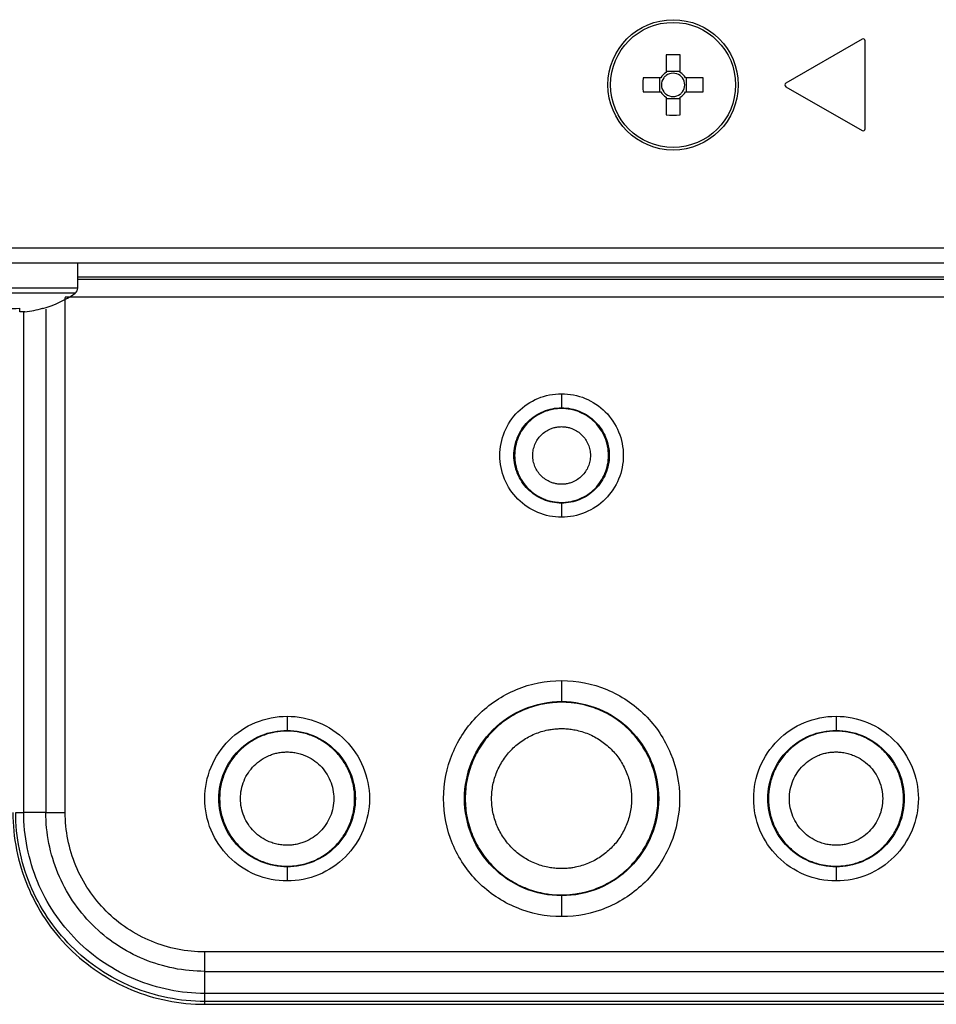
# Model space of a CAD drawing. Header units: millimetres. Extents: x 155400 to 158106, y 111257 to 114783.
# Tile 85 of 152: x 156951 to 157018, y 112489 to 112560. Entities that reach past the tile are written whole.
import ezdxf

# ---------------------------------------------------------------- set-up
doc = ezdxf.new("R2010")
doc.units = ezdxf.units.MM

msp = doc.modelspace()

# ---------------------------------------------------------------- linework, layer by layer
at = {"color": 7, "linetype": 'Continuous', "lineweight": 25}
for p, q in [((157012.474, 112558.858), (157006.924, 112555.654)), ((157012.699, 112552.32), (157012.699, 112558.728)), ((156998.184, 112557.713), (156998.184, 112556.425)), ((156999.214, 112556.425), (156999.214, 112557.713)), ((156999.214, 112556.508), (156998.184, 112556.508)), ((156997.798, 112556.039), (156996.51, 112556.039)), ((156997.715, 112556.039), (156997.715, 112555.009)), ((157000.888, 112556.039), (156999.6, 112556.039)), ((156999.683, 112555.009), (156999.683, 112556.039)), ((157006.924, 112555.394), (157012.474, 112552.19)), ((156996.51, 112555.009), (156997.798, 112555.009)), ((156999.6, 112555.009), (157000.888, 112555.009)), ((156998.184, 112554.623), (156998.184, 112553.335)), ((156998.184, 112554.54), (156999.214, 112554.54)), ((156999.214, 112553.335), (156999.214, 112554.623)), ((156851.824, 112543.649), (157289.574, 112543.649)), ((157288.824, 112542.524), (156852.324, 112542.524)), ((156955.319, 112540.718), (156955.319, 112542.524)), ((157185.819, 112541.519), (156955.319, 112541.519)), ((156955.319, 112541.367), (157185.819, 112541.367)), ((156955.319, 112540.718), (156945.819, 112540.718)), ((156955.126, 112540.348), (156946.013, 112540.348)), ((157186.746, 112540.05), (156954.402, 112540.05)), ((156954.403, 112502.524), (156954.403, 112540.027)), ((156951.084, 112538.992), (156951.084, 112539.247)), ((156951.47, 112538.992), (156951.084, 112538.992)), ((156951.382, 112502.524), (156951.382, 112539.023)), ((156952.758, 112539.247), (156952.766, 112539.232)), ((156952.988, 112539.172), (156952.988, 112502.524)), ((156990.574, 112533.024), (156990.574, 112531.997)), ((156990.574, 112531.997), (156990.574, 112531.946)), ((156990.574, 112525.103), (156990.574, 112525.051)), ((156990.574, 112525.051), (156990.574, 112524.024)), ((156990.574, 112512.124), (156990.574, 112510.6)), ((156990.574, 112510.6), (156990.574, 112510.546)), ((156970.574, 112509.524), (156970.574, 112508.497)), ((157010.574, 112509.524), (157010.574, 112508.497)), ((156970.574, 112508.497), (156970.574, 112508.446)), ((157010.574, 112508.497), (157010.574, 112508.446)), ((156952.988, 112502.524), (156951.382, 112502.524)), ((156970.574, 112498.603), (156970.574, 112498.551)), ((156970.574, 112498.551), (156970.574, 112497.524)), ((157010.574, 112498.603), (157010.574, 112498.551)), ((157010.574, 112498.551), (157010.574, 112497.524)), ((156990.574, 112496.503), (156990.574, 112496.448)), ((156990.574, 112496.448), (156990.574, 112494.924)), ((157176.574, 112492.353), (156964.574, 112492.353)), ((156964.574, 112490.938), (157176.574, 112490.938)), ((156964.574, 112489.332), (156964.574, 112490.938)), ((157176.574, 112489.332), (156964.574, 112489.332)), ((157176.574, 112488.747), (156964.574, 112488.747)), ((156964.574, 112488.538), (156964.574, 112488.747)), ((156964.574, 112488.538), (157176.574, 112488.538))]:
    msp.add_line(p, q, dxfattribs=at)
for radius in [4.75, 4.556]:
    msp.add_circle((156998.699, 112555.524), radius, dxfattribs=at)
for centre, radius, start, end in [((157012.549, 112558.728), 0.15, 0, 120), ((156998.699, 112540.113), 17.608, 88.32395, 91.67605), ((156998.699, 112555.524), 1.038, 119.74942, 150.25058), ((156998.699, 112555.524), 0.851, 127.2411, 142.7589), ((156998.699, 112555.524), 0.851, 52.7589, 127.2411), ((156998.699, 112555.524), 1.038, 29.74942, 60.25058), ((156998.699, 112555.524), 0.851, 37.2411, 52.7589), ((157014.11, 112555.524), 17.608, 178.32395, 181.67605), ((156998.699, 112555.524), 0.851, 142.7589, 217.2411), ((156998.699, 112555.524), 0.851, 322.7589, 37.2411), ((156983.288, 112555.524), 17.608, 358.32395, 1.67605), ((157006.999, 112555.524), 0.15, 120, 240), ((156998.699, 112555.524), 1.038, 209.74942, 240.25058), ((156998.699, 112555.524), 0.851, 217.2411, 232.7589), ((156998.699, 112555.524), 0.851, 232.7589, 307.2411), ((156998.699, 112555.524), 1.038, 299.74942, 330.25058), ((156998.699, 112555.524), 0.851, 307.2411, 322.7589), ((156998.699, 112570.935), 17.608, 268.32395, 271.67605), ((157012.549, 112552.32), 0.15, 240, 0), ((156950.569, 112546.924), 8, 285.93733, 304.71791), ((156954.869, 112540.718), 0.45, 304.71791, 0), ((156950.569, 112548.017), 8.786, 266.63945, 273.36055), ((156950.569, 112546.924), 7.983, 276.48076, 285.91513)]:
    msp.add_arc(centre, radius, start, end, dxfattribs=at)
for points, knots in [([(156990.574, 112524.024), (156989.985, 112524.024), (156989.396, 112524.141), (156988.308, 112524.592), (156987.809, 112524.926), (156986.976, 112525.759), (156986.642, 112526.258), (156986.191, 112527.346), (156986.074, 112527.935), (156986.074, 112529.113), (156986.191, 112529.702), (156986.642, 112530.79), (156986.976, 112531.29), (156987.809, 112532.123), (156988.308, 112532.456), (156989.396, 112532.907), (156989.985, 112533.024), (156990.574, 112533.024)], [0, 0, 0, 0, 0.125, 0.125, 0.25, 0.25, 0.375, 0.375, 0.5, 0.5, 0.625, 0.625, 0.75, 0.75, 0.875, 0.875, 1, 1, 1, 1]), ([(156990.574, 112533.024), (156991.163, 112533.024), (156991.752, 112532.907), (156992.84, 112532.456), (156993.34, 112532.123), (156994.173, 112531.29), (156994.506, 112530.79), (156994.957, 112529.702), (156995.074, 112529.113), (156995.074, 112527.935), (156994.957, 112527.346), (156994.506, 112526.258), (156994.173, 112525.759), (156993.34, 112524.926), (156992.84, 112524.592), (156991.752, 112524.141), (156991.163, 112524.024), (156990.574, 112524.024)], [0, 0, 0, 0, 0.125, 0.125, 0.25, 0.25, 0.375, 0.375, 0.5, 0.5, 0.625, 0.625, 0.75, 0.75, 0.875, 0.875, 1, 1, 1, 1]), ([(156990.574, 112525.051), (156990.12, 112525.051), (156989.665, 112525.141), (156988.825, 112525.489), (156988.44, 112525.747), (156987.797, 112526.39), (156987.539, 112526.775), (156987.191, 112527.615), (156987.101, 112528.07), (156987.101, 112528.979), (156987.191, 112529.433), (156987.539, 112530.273), (156987.797, 112530.659), (156988.44, 112531.301), (156988.825, 112531.559), (156989.665, 112531.907), (156990.12, 112531.997), (156990.574, 112531.997)], [0, 0, 0, 0, 0.125, 0.125, 0.25, 0.25, 0.375, 0.375, 0.5, 0.5, 0.625, 0.625, 0.75, 0.75, 0.875, 0.875, 1, 1, 1, 1]), ([(156990.574, 112531.946), (156990.51, 112531.945), (156990.381, 112531.943), (156990.19, 112531.926), (156990, 112531.9), (156989.813, 112531.862), (156989.628, 112531.814), (156989.445, 112531.756), (156989.116, 112531.63), (156988.66, 112531.388), (156988.14, 112530.959), (156987.71, 112530.438), (156987.393, 112529.842), (156987.196, 112529.196), (156987.131, 112528.524), (156987.196, 112527.852), (156987.393, 112527.207), (156987.71, 112526.61), (156988.14, 112526.09), (156988.66, 112525.66), (156989.158, 112525.396), (156989.58, 112525.244), (156989.905, 112525.163), (156990.238, 112525.112), (156990.462, 112525.106), (156990.574, 112525.103)], [0, 0, 0, 0, 0.018013, 0.035887, 0.053677, 0.07144, 0.089235, 0.107117, 0.125143, 0.187596, 0.2501, 0.312553, 0.375058, 0.437511, 0.500016, 0.562469, 0.624974, 0.687427, 0.749932, 0.812385, 0.87489, 0.906311, 0.937432, 0.96856, 1, 1, 1, 1]), ([(156990.574, 112531.997), (156991.029, 112531.997), (156991.483, 112531.907), (156992.323, 112531.559), (156992.709, 112531.301), (156993.352, 112530.659), (156993.609, 112530.273), (156993.957, 112529.433), (156994.047, 112528.979), (156994.047, 112528.07), (156993.957, 112527.615), (156993.609, 112526.775), (156993.352, 112526.39), (156992.709, 112525.747), (156992.323, 112525.489), (156991.483, 112525.141), (156991.029, 112525.051), (156990.574, 112525.051)], [0, 0, 0, 0, 0.125, 0.125, 0.25, 0.25, 0.375, 0.375, 0.5, 0.5, 0.625, 0.625, 0.75, 0.75, 0.875, 0.875, 1, 1, 1, 1]), ([(156990.574, 112525.103), (156990.639, 112525.104), (156990.767, 112525.106), (156990.959, 112525.122), (156991.148, 112525.149), (156991.335, 112525.186), (156991.521, 112525.234), (156991.704, 112525.293), (156992.033, 112525.418), (156992.488, 112525.66), (156993.008, 112526.09), (156993.438, 112526.61), (156993.755, 112527.206), (156993.953, 112527.852), (156994.017, 112528.524), (156993.953, 112529.196), (156993.755, 112529.842), (156993.438, 112530.438), (156993.009, 112530.958), (156992.488, 112531.388), (156991.99, 112531.652), (156991.569, 112531.804), (156991.243, 112531.886), (156990.911, 112531.936), (156990.687, 112531.942), (156990.574, 112531.946)], [0, 0, 0, 0, 0.018013, 0.035887, 0.053677, 0.07144, 0.089235, 0.107117, 0.125143, 0.187596, 0.2501, 0.312553, 0.375058, 0.437511, 0.500016, 0.562469, 0.624974, 0.687427, 0.749932, 0.812385, 0.87489, 0.906311, 0.937432, 0.96856, 1, 1, 1, 1]), ([(156990.574, 112526.424), (156990.528, 112526.425), (156990.436, 112526.427), (156990.299, 112526.44), (156990.164, 112526.463), (156990.031, 112526.494), (156989.899, 112526.534), (156989.685, 112526.615), (156989.4, 112526.766), (156989.08, 112527.03), (156988.816, 112527.349), (156988.622, 112527.715), (156988.501, 112528.112), (156988.461, 112528.524), (156988.5, 112528.937), (156988.622, 112529.333), (156988.816, 112529.699), (156989.08, 112530.018), (156989.399, 112530.282), (156989.725, 112530.455), (156990.029, 112530.558), (156990.299, 112530.614), (156990.482, 112530.621), (156990.574, 112530.624)], [0, 0, 0, 0, 0.020996, 0.041816, 0.06255, 0.083289, 0.104123, 0.125142, 0.187581, 0.250105, 0.312545, 0.375069, 0.437508, 0.500033, 0.562472, 0.624996, 0.687436, 0.74996, 0.812399, 0.874923, 0.916718, 0.958168, 1, 1, 1, 1]), ([(156990.574, 112530.624), (156990.62, 112530.623), (156990.712, 112530.622), (156990.849, 112530.608), (156990.984, 112530.586), (156991.117, 112530.554), (156991.249, 112530.514), (156991.464, 112530.434), (156991.749, 112530.282), (156992.068, 112530.019), (156992.332, 112529.699), (156992.526, 112529.333), (156992.648, 112528.937), (156992.687, 112528.524), (156992.648, 112528.112), (156992.527, 112527.716), (156992.332, 112527.35), (156992.069, 112527.03), (156991.749, 112526.766), (156991.423, 112526.593), (156991.119, 112526.49), (156990.849, 112526.434), (156990.666, 112526.428), (156990.574, 112526.424)], [0, 0, 0, 0, 0.0209958, 0.0418158, 0.0625498, 0.0832886, 0.1041228, 0.1251419, 0.1875813, 0.2501054, 0.3125449, 0.375069, 0.4375084, 0.5000325, 0.562472, 0.6249961, 0.6874355, 0.7499597, 0.8123991, 0.8749232, 0.9167179, 0.9581679, 1, 1, 1, 1]), ([(156990.574, 112494.924), (156989.448, 112494.924), (156988.323, 112495.148), (156986.243, 112496.01), (156985.289, 112496.647), (156983.697, 112498.239), (156983.06, 112499.193), (156982.198, 112501.273), (156981.974, 112502.398), (156981.974, 112504.65), (156982.198, 112505.775), (156983.06, 112507.855), (156983.697, 112508.809), (156985.289, 112510.401), (156986.243, 112511.039), (156988.323, 112511.9), (156989.448, 112512.124), (156990.574, 112512.124)], [0, 0, 0, 0, 0.125, 0.125, 0.25, 0.25, 0.375, 0.375, 0.5, 0.5, 0.625, 0.625, 0.75, 0.75, 0.875, 0.875, 1, 1, 1, 1]), ([(156990.574, 112512.124), (156991.7, 112512.124), (156992.825, 112511.9), (156994.905, 112511.039), (156995.859, 112510.401), (156997.451, 112508.809), (156998.089, 112507.855), (156998.95, 112505.775), (156999.174, 112504.65), (156999.174, 112502.398), (156998.95, 112501.273), (156998.089, 112499.193), (156997.451, 112498.239), (156995.859, 112496.647), (156994.905, 112496.01), (156992.825, 112495.148), (156991.7, 112494.924), (156990.574, 112494.924)], [0, 0, 0, 0, 0.125, 0.125, 0.25, 0.25, 0.375, 0.375, 0.5, 0.5, 0.625, 0.625, 0.75, 0.75, 0.875, 0.875, 1, 1, 1, 1]), ([(156990.574, 112496.448), (156989.648, 112496.448), (156988.722, 112496.632), (156987.011, 112497.341), (156986.226, 112497.866), (156984.916, 112499.176), (156984.391, 112499.961), (156983.682, 112501.672), (156983.498, 112502.598), (156983.498, 112504.45), (156983.682, 112505.376), (156984.391, 112507.088), (156984.916, 112507.873), (156986.226, 112509.183), (156987.011, 112509.707), (156988.722, 112510.416), (156989.648, 112510.6), (156990.574, 112510.6)], [0, 0, 0, 0, 0.125, 0.125, 0.25, 0.25, 0.375, 0.375, 0.5, 0.5, 0.625, 0.625, 0.75, 0.75, 0.875, 0.875, 1, 1, 1, 1]), ([(156990.574, 112510.546), (156990.482, 112510.545), (156990.298, 112510.542), (156990.023, 112510.526), (156989.749, 112510.499), (156989.476, 112510.461), (156989.069, 112510.388), (156988.533, 112510.254), (156987.883, 112510.022), (156987.259, 112509.727), (156986.47, 112509.254), (156985.577, 112508.521), (156984.698, 112507.45), (156984.045, 112506.228), (156983.643, 112504.903), (156983.507, 112503.524), (156983.643, 112502.145), (156984.045, 112500.82), (156984.698, 112499.598), (156985.577, 112498.527), (156986.47, 112497.795), (156987.259, 112497.322), (156987.883, 112497.027), (156988.533, 112496.794), (156989.128, 112496.645), (156989.657, 112496.558), (156990.115, 112496.511), (156990.421, 112496.506), (156990.574, 112496.503)], [0, 0, 0, 0, 0.012529, 0.02503, 0.037524, 0.05003, 0.062566, 0.093826, 0.125111, 0.156371, 0.187656, 0.250126, 0.312595, 0.375065, 0.437534, 0.500004, 0.562473, 0.624942, 0.687412, 0.749881, 0.812351, 0.843611, 0.874896, 0.906156, 0.937441, 0.958303, 0.979126, 1, 1, 1, 1]), ([(156990.574, 112510.6), (156991.5, 112510.6), (156992.426, 112510.416), (156994.138, 112509.707), (156994.923, 112509.183), (156996.233, 112507.873), (156996.757, 112507.088), (156997.466, 112505.376), (156997.65, 112504.45), (156997.65, 112502.598), (156997.466, 112501.672), (156996.757, 112499.961), (156996.233, 112499.176), (156994.923, 112497.866), (156994.138, 112497.341), (156992.426, 112496.632), (156991.5, 112496.448), (156990.574, 112496.448)], [0, 0, 0, 0, 0.125, 0.125, 0.25, 0.25, 0.375, 0.375, 0.5, 0.5, 0.625, 0.625, 0.75, 0.75, 0.875, 0.875, 1, 1, 1, 1]), ([(156990.574, 112496.503), (156990.666, 112496.504), (156990.85, 112496.506), (156991.125, 112496.523), (156991.399, 112496.549), (156991.673, 112496.587), (156992.08, 112496.66), (156992.616, 112496.794), (156993.265, 112497.027), (156993.889, 112497.322), (156994.678, 112497.794), (156995.571, 112498.527), (156996.45, 112499.598), (156997.103, 112500.82), (156997.505, 112502.145), (156997.641, 112503.524), (156997.505, 112504.903), (156997.103, 112506.228), (156996.45, 112507.45), (156995.571, 112508.521), (156994.678, 112509.254), (156993.89, 112509.727), (156993.266, 112510.021), (156992.616, 112510.254), (156992.021, 112510.403), (156991.491, 112510.49), (156991.034, 112510.537), (156990.728, 112510.543), (156990.574, 112510.546)], [0, 0, 0, 0, 0.012529, 0.02503, 0.037524, 0.05003, 0.062566, 0.093826, 0.125111, 0.156371, 0.187656, 0.250126, 0.312595, 0.375065, 0.437534, 0.500004, 0.562473, 0.624942, 0.687412, 0.749881, 0.812351, 0.843611, 0.874896, 0.906156, 0.937441, 0.958303, 0.979126, 1, 1, 1, 1]), ([(156970.574, 112497.524), (156969.789, 112497.524), (156969.004, 112497.68), (156967.552, 112498.281), (156966.887, 112498.726), (156965.776, 112499.837), (156965.331, 112500.502), (156964.73, 112501.954), (156964.574, 112502.739), (156964.574, 112504.31), (156964.73, 112505.095), (156965.331, 112506.546), (156965.776, 112507.211), (156966.887, 112508.322), (156967.552, 112508.767), (156969.004, 112509.368), (156969.789, 112509.524), (156970.574, 112509.524)], [0, 0, 0, 0, 0.125, 0.125, 0.25, 0.25, 0.375, 0.375, 0.5, 0.5, 0.625, 0.625, 0.75, 0.75, 0.875, 0.875, 1, 1, 1, 1]), ([(156970.574, 112509.524), (156971.36, 112509.524), (156972.145, 112509.368), (156973.596, 112508.767), (156974.261, 112508.322), (156975.372, 112507.211), (156975.817, 112506.546), (156976.418, 112505.095), (156976.574, 112504.31), (156976.574, 112502.739), (156976.418, 112501.954), (156975.817, 112500.502), (156975.372, 112499.837), (156974.261, 112498.726), (156973.596, 112498.281), (156972.145, 112497.68), (156971.36, 112497.524), (156970.574, 112497.524)], [0, 0, 0, 0, 0.125, 0.125, 0.25, 0.25, 0.375, 0.375, 0.5, 0.5, 0.625, 0.625, 0.75, 0.75, 0.875, 0.875, 1, 1, 1, 1]), ([(157010.574, 112497.524), (157009.789, 112497.524), (157009.004, 112497.68), (157007.552, 112498.281), (157006.887, 112498.726), (157005.776, 112499.837), (157005.331, 112500.502), (157004.73, 112501.954), (157004.574, 112502.739), (157004.574, 112504.31), (157004.73, 112505.095), (157005.331, 112506.546), (157005.776, 112507.211), (157006.887, 112508.322), (157007.552, 112508.767), (157009.004, 112509.368), (157009.789, 112509.524), (157010.574, 112509.524)], [0, 0, 0, 0, 0.125, 0.125, 0.25, 0.25, 0.375, 0.375, 0.5, 0.5, 0.625, 0.625, 0.75, 0.75, 0.875, 0.875, 1, 1, 1, 1]), ([(157010.574, 112509.524), (157011.36, 112509.524), (157012.145, 112509.368), (157013.596, 112508.767), (157014.261, 112508.322), (157015.372, 112507.211), (157015.817, 112506.546), (157016.418, 112505.095), (157016.574, 112504.31), (157016.574, 112502.739), (157016.418, 112501.954), (157015.817, 112500.502), (157015.372, 112499.837), (157014.261, 112498.726), (157013.596, 112498.281), (157012.145, 112497.68), (157011.36, 112497.524), (157010.574, 112497.524)], [0, 0, 0, 0, 0.125, 0.125, 0.25, 0.25, 0.375, 0.375, 0.5, 0.5, 0.625, 0.625, 0.75, 0.75, 0.875, 0.875, 1, 1, 1, 1]), ([(156970.574, 112498.551), (156969.923, 112498.551), (156969.272, 112498.68), (156968.07, 112499.179), (156967.518, 112499.547), (156966.597, 112500.468), (156966.229, 112501.02), (156965.731, 112502.222), (156965.601, 112502.873), (156965.601, 112504.175), (156965.731, 112504.826), (156966.229, 112506.029), (156966.597, 112506.58), (156967.518, 112507.501), (156968.07, 112507.87), (156969.272, 112508.368), (156969.923, 112508.497), (156970.574, 112508.497)], [0, 0, 0, 0, 0.125, 0.125, 0.25, 0.25, 0.375, 0.375, 0.5, 0.5, 0.625, 0.625, 0.75, 0.75, 0.875, 0.875, 1, 1, 1, 1]), ([(156970.574, 112508.446), (156970.51, 112508.445), (156970.381, 112508.443), (156970.188, 112508.432), (156969.996, 112508.413), (156969.804, 112508.386), (156969.519, 112508.335), (156969.143, 112508.241), (156968.688, 112508.078), (156968.251, 112507.872), (156967.698, 112507.54), (156967.072, 112507.027), (156966.456, 112506.276), (156965.998, 112505.42), (156965.716, 112504.49), (156965.621, 112503.524), (156965.716, 112502.558), (156965.998, 112501.629), (156966.456, 112500.772), (156967.072, 112500.022), (156967.698, 112499.508), (156968.25, 112499.177), (156968.688, 112498.97), (156969.143, 112498.807), (156969.56, 112498.703), (156969.931, 112498.641), (156970.252, 112498.609), (156970.467, 112498.605), (156970.574, 112498.603)], [0, 0, 0, 0, 0.012527, 0.025028, 0.037521, 0.050028, 0.062566, 0.093821, 0.125111, 0.156366, 0.187656, 0.250126, 0.312595, 0.375065, 0.437534, 0.500003, 0.562473, 0.624942, 0.687412, 0.749881, 0.812351, 0.843605, 0.874896, 0.90615, 0.937441, 0.958301, 0.979124, 1, 1, 1, 1]), ([(156970.574, 112508.497), (156971.225, 112508.497), (156971.876, 112508.368), (156973.079, 112507.87), (156973.63, 112507.501), (156974.551, 112506.58), (156974.92, 112506.029), (156975.418, 112504.826), (156975.547, 112504.175), (156975.547, 112502.873), (156975.418, 112502.222), (156974.92, 112501.02), (156974.551, 112500.468), (156973.63, 112499.547), (156973.079, 112499.179), (156971.876, 112498.68), (156971.225, 112498.551), (156970.574, 112498.551)], [0, 0, 0, 0, 0.125, 0.125, 0.25, 0.25, 0.375, 0.375, 0.5, 0.5, 0.625, 0.625, 0.75, 0.75, 0.875, 0.875, 1, 1, 1, 1]), ([(156970.574, 112498.603), (156970.639, 112498.603), (156970.768, 112498.605), (156970.96, 112498.617), (156971.153, 112498.635), (156971.344, 112498.662), (156971.629, 112498.713), (156972.005, 112498.807), (156972.46, 112498.97), (156972.898, 112499.177), (156973.451, 112499.508), (156974.077, 112500.022), (156974.693, 112500.772), (156975.15, 112501.629), (156975.432, 112502.558), (156975.527, 112503.524), (156975.432, 112504.49), (156975.15, 112505.42), (156974.693, 112506.276), (156974.077, 112507.027), (156973.451, 112507.54), (156972.898, 112507.871), (156972.461, 112508.078), (156972.005, 112508.241), (156971.588, 112508.346), (156971.217, 112508.407), (156970.896, 112508.44), (156970.682, 112508.444), (156970.574, 112508.446)], [0, 0, 0, 0, 0.012527, 0.025028, 0.037521, 0.050028, 0.062566, 0.093821, 0.125111, 0.156366, 0.187656, 0.250126, 0.312595, 0.375065, 0.437534, 0.500003, 0.562473, 0.624942, 0.687412, 0.749881, 0.812351, 0.843605, 0.874896, 0.90615, 0.937441, 0.958301, 0.979124, 1, 1, 1, 1]), ([(156990.574, 112498.424), (156990.507, 112498.425), (156990.374, 112498.426), (156990.174, 112498.439), (156989.975, 112498.458), (156989.776, 112498.486), (156989.481, 112498.538), (156989.091, 112498.636), (156988.62, 112498.805), (156988.166, 112499.019), (156987.593, 112499.362), (156986.945, 112499.895), (156986.306, 112500.672), (156985.832, 112501.56), (156985.54, 112502.523), (156985.441, 112503.524), (156985.54, 112504.526), (156985.832, 112505.488), (156986.306, 112506.376), (156986.945, 112507.154), (156987.593, 112507.686), (156988.166, 112508.029), (156988.619, 112508.243), (156989.091, 112508.412), (156989.524, 112508.521), (156989.908, 112508.584), (156990.24, 112508.618), (156990.463, 112508.622), (156990.574, 112508.624)], [0, 0, 0, 0, 0.012527, 0.025028, 0.037522, 0.050028, 0.062566, 0.093821, 0.125111, 0.156367, 0.187656, 0.250126, 0.312595, 0.375065, 0.437534, 0.500003, 0.562473, 0.624942, 0.687412, 0.749881, 0.812351, 0.843606, 0.874896, 0.906151, 0.937441, 0.958301, 0.979124, 1, 1, 1, 1]), ([(156990.574, 112508.624), (156990.641, 112508.623), (156990.775, 112508.622), (156990.974, 112508.61), (156991.174, 112508.59), (156991.372, 112508.563), (156991.668, 112508.51), (156992.057, 112508.413), (156992.529, 112508.244), (156992.982, 112508.029), (156993.555, 112507.686), (156994.204, 112507.154), (156994.842, 112506.376), (156995.316, 112505.488), (156995.608, 112504.526), (156995.707, 112503.524), (156995.608, 112502.523), (156995.316, 112501.56), (156994.842, 112500.672), (156994.204, 112499.895), (156993.555, 112499.363), (156992.982, 112499.019), (156992.529, 112498.805), (156992.057, 112498.636), (156991.625, 112498.528), (156991.24, 112498.464), (156990.908, 112498.43), (156990.686, 112498.426), (156990.574, 112498.424)], [0, 0, 0, 0, 0.012527, 0.025028, 0.037522, 0.050028, 0.062566, 0.093821, 0.125111, 0.156367, 0.187656, 0.250126, 0.312595, 0.375065, 0.437534, 0.500003, 0.562473, 0.624942, 0.687412, 0.749881, 0.812351, 0.843606, 0.874896, 0.906151, 0.937441, 0.958301, 0.979124, 1, 1, 1, 1]), ([(157010.574, 112498.551), (157009.923, 112498.551), (157009.272, 112498.68), (157008.07, 112499.179), (157007.518, 112499.547), (157006.597, 112500.468), (157006.229, 112501.02), (157005.731, 112502.222), (157005.601, 112502.873), (157005.601, 112504.175), (157005.731, 112504.826), (157006.229, 112506.029), (157006.597, 112506.58), (157007.518, 112507.501), (157008.07, 112507.87), (157009.272, 112508.368), (157009.923, 112508.497), (157010.574, 112508.497)], [0, 0, 0, 0, 0.125, 0.125, 0.25, 0.25, 0.375, 0.375, 0.5, 0.5, 0.625, 0.625, 0.75, 0.75, 0.875, 0.875, 1, 1, 1, 1]), ([(157010.574, 112508.446), (157010.51, 112508.445), (157010.381, 112508.443), (157010.188, 112508.432), (157009.996, 112508.413), (157009.804, 112508.386), (157009.519, 112508.335), (157009.143, 112508.241), (157008.688, 112508.078), (157008.251, 112507.872), (157007.698, 112507.54), (157007.072, 112507.027), (157006.456, 112506.276), (157005.998, 112505.42), (157005.716, 112504.49), (157005.621, 112503.524), (157005.716, 112502.558), (157005.998, 112501.629), (157006.456, 112500.772), (157007.072, 112500.022), (157007.698, 112499.508), (157008.25, 112499.177), (157008.688, 112498.97), (157009.143, 112498.807), (157009.56, 112498.703), (157009.931, 112498.641), (157010.252, 112498.609), (157010.467, 112498.605), (157010.574, 112498.603)], [0, 0, 0, 0, 0.012527, 0.025028, 0.037521, 0.050028, 0.062566, 0.093821, 0.125111, 0.156366, 0.187656, 0.250126, 0.312595, 0.375065, 0.437534, 0.500003, 0.562473, 0.624942, 0.687412, 0.749881, 0.812351, 0.843605, 0.874896, 0.90615, 0.937441, 0.958301, 0.979124, 1, 1, 1, 1]), ([(157010.574, 112508.497), (157011.225, 112508.497), (157011.876, 112508.368), (157013.079, 112507.87), (157013.63, 112507.501), (157014.551, 112506.58), (157014.92, 112506.029), (157015.418, 112504.826), (157015.547, 112504.175), (157015.547, 112502.873), (157015.418, 112502.222), (157014.92, 112501.02), (157014.551, 112500.468), (157013.63, 112499.547), (157013.079, 112499.179), (157011.876, 112498.68), (157011.225, 112498.551), (157010.574, 112498.551)], [0, 0, 0, 0, 0.125, 0.125, 0.25, 0.25, 0.375, 0.375, 0.5, 0.5, 0.625, 0.625, 0.75, 0.75, 0.875, 0.875, 1, 1, 1, 1]), ([(157010.574, 112498.603), (157010.639, 112498.603), (157010.768, 112498.605), (157010.96, 112498.617), (157011.153, 112498.635), (157011.344, 112498.662), (157011.629, 112498.713), (157012.005, 112498.807), (157012.46, 112498.97), (157012.898, 112499.177), (157013.451, 112499.508), (157014.077, 112500.022), (157014.693, 112500.772), (157015.15, 112501.629), (157015.432, 112502.558), (157015.527, 112503.524), (157015.432, 112504.49), (157015.15, 112505.42), (157014.693, 112506.276), (157014.077, 112507.027), (157013.451, 112507.54), (157012.898, 112507.871), (157012.461, 112508.078), (157012.005, 112508.241), (157011.588, 112508.346), (157011.217, 112508.407), (157010.896, 112508.44), (157010.682, 112508.444), (157010.574, 112508.446)], [0, 0, 0, 0, 0.012527, 0.025028, 0.037521, 0.050028, 0.062566, 0.093821, 0.125111, 0.156366, 0.187656, 0.250126, 0.312595, 0.375065, 0.437534, 0.500003, 0.562473, 0.624942, 0.687412, 0.749881, 0.812351, 0.843605, 0.874896, 0.90615, 0.937441, 0.958301, 0.979124, 1, 1, 1, 1]), ([(156970.574, 112500.124), (156970.51, 112500.125), (156970.382, 112500.127), (156970.192, 112500.144), (156970.004, 112500.17), (156969.818, 112500.207), (156969.634, 112500.255), (156969.452, 112500.313), (156969.125, 112500.438), (156968.672, 112500.678), (156968.155, 112501.105), (156967.728, 112501.622), (156967.413, 112502.215), (156967.217, 112502.856), (156967.153, 112503.524), (156967.217, 112504.192), (156967.413, 112504.833), (156967.728, 112505.426), (156968.155, 112505.943), (156968.672, 112506.37), (156969.167, 112506.633), (156969.586, 112506.784), (156969.91, 112506.865), (156970.24, 112506.915), (156970.462, 112506.921), (156970.574, 112506.924)], [0, 0, 0, 0, 0.018013, 0.035887, 0.053677, 0.07144, 0.089235, 0.107117, 0.125143, 0.187595, 0.2501, 0.312553, 0.375058, 0.437511, 0.500016, 0.562469, 0.624974, 0.687427, 0.749932, 0.812385, 0.87489, 0.906311, 0.937432, 0.96856, 1, 1, 1, 1]), ([(156970.574, 112506.924), (156970.638, 112506.923), (156970.766, 112506.921), (156970.956, 112506.905), (156971.144, 112506.878), (156971.331, 112506.841), (156971.515, 112506.794), (156971.697, 112506.735), (156972.024, 112506.611), (156972.476, 112506.37), (156972.993, 112505.944), (156973.42, 112505.426), (156973.735, 112504.834), (156973.932, 112504.192), (156973.995, 112503.524), (156973.932, 112502.856), (156973.735, 112502.215), (156973.421, 112501.622), (156972.994, 112501.105), (156972.476, 112500.678), (156971.981, 112500.415), (156971.562, 112500.265), (156971.239, 112500.184), (156970.909, 112500.133), (156970.686, 112500.127), (156970.574, 112500.124)], [0, 0, 0, 0, 0.018013, 0.035887, 0.053677, 0.07144, 0.089235, 0.107117, 0.125143, 0.187595, 0.2501, 0.312553, 0.375058, 0.437511, 0.500016, 0.562469, 0.624974, 0.687427, 0.749932, 0.812385, 0.87489, 0.906311, 0.937432, 0.96856, 1, 1, 1, 1]), ([(157010.574, 112500.124), (157010.51, 112500.125), (157010.382, 112500.127), (157010.192, 112500.144), (157010.004, 112500.17), (157009.818, 112500.207), (157009.634, 112500.255), (157009.452, 112500.313), (157009.125, 112500.438), (157008.672, 112500.678), (157008.155, 112501.105), (157007.728, 112501.622), (157007.413, 112502.215), (157007.217, 112502.856), (157007.153, 112503.524), (157007.217, 112504.192), (157007.413, 112504.833), (157007.728, 112505.426), (157008.155, 112505.943), (157008.672, 112506.37), (157009.167, 112506.633), (157009.586, 112506.784), (157009.91, 112506.865), (157010.24, 112506.915), (157010.462, 112506.921), (157010.574, 112506.924)], [0, 0, 0, 0, 0.018013, 0.035887, 0.053677, 0.07144, 0.089235, 0.107117, 0.125143, 0.187595, 0.2501, 0.312553, 0.375058, 0.437511, 0.500016, 0.562469, 0.624974, 0.687427, 0.749932, 0.812385, 0.87489, 0.906311, 0.937432, 0.96856, 1, 1, 1, 1]), ([(157010.574, 112506.924), (157010.638, 112506.923), (157010.766, 112506.921), (157010.956, 112506.905), (157011.144, 112506.878), (157011.331, 112506.841), (157011.515, 112506.794), (157011.697, 112506.735), (157012.024, 112506.611), (157012.476, 112506.37), (157012.993, 112505.944), (157013.42, 112505.426), (157013.735, 112504.834), (157013.932, 112504.192), (157013.995, 112503.524), (157013.932, 112502.856), (157013.735, 112502.215), (157013.421, 112501.622), (157012.994, 112501.105), (157012.476, 112500.678), (157011.981, 112500.415), (157011.562, 112500.265), (157011.239, 112500.184), (157010.909, 112500.133), (157010.686, 112500.127), (157010.574, 112500.124)], [0, 0, 0, 0, 0.018013, 0.035887, 0.053677, 0.07144, 0.089235, 0.107117, 0.125143, 0.187595, 0.2501, 0.312553, 0.375058, 0.437511, 0.500016, 0.562469, 0.624974, 0.687427, 0.749932, 0.812385, 0.87489, 0.906311, 0.937432, 0.96856, 1, 1, 1, 1]), ([(156950.588, 112502.524), (156950.588, 112500.693), (156950.952, 112498.863), (156952.353, 112495.48), (156953.39, 112493.929), (156955.979, 112491.34), (156957.53, 112490.303), (156960.913, 112488.902), (156962.743, 112488.538), (156964.574, 112488.538)], [0, 0, 0, 0, 0.25, 0.25, 0.5, 0.5, 0.75, 0.75, 1, 1, 1, 1]), ([(156964.574, 112488.747), (156962.771, 112488.747), (156960.968, 112489.105), (156957.636, 112490.486), (156956.107, 112491.507), (156953.557, 112494.057), (156952.536, 112495.586), (156951.155, 112498.918), (156950.797, 112500.721), (156950.797, 112502.524)], [0, 0, 0, 0, 0.25, 0.25, 0.5, 0.5, 0.75, 0.75, 1, 1, 1, 1]), ([(156950.797, 112502.524), (156950.804, 112502.524), (156950.859, 112502.524), (156951.059, 112502.524), (156951.203, 112502.524), (156951.382, 112502.524)], [0, 0, 0, 0, 0.5, 0.5, 1, 1, 1, 1]), ([(156964.574, 112489.332), (156962.847, 112489.332), (156961.121, 112489.675), (156957.93, 112490.997), (156956.467, 112491.975), (156954.025, 112494.417), (156953.047, 112495.88), (156951.725, 112499.071), (156951.382, 112500.797), (156951.382, 112502.524)], [0, 0, 0, 0, 0.25, 0.25, 0.5, 0.5, 0.75, 0.75, 1, 1, 1, 1]), ([(156964.574, 112490.938), (156963.058, 112490.938), (156961.542, 112491.24), (156958.739, 112492.401), (156957.454, 112493.259), (156955.309, 112495.404), (156954.451, 112496.689), (156953.29, 112499.492), (156952.988, 112501.008), (156952.988, 112502.524)], [0, 0, 0, 0, 0.25, 0.25, 0.5, 0.5, 0.75, 0.75, 1, 1, 1, 1]), ([(156952.988, 112502.524), (156953.174, 112502.524), (156953.395, 112502.524), (156953.879, 112502.524), (156954.141, 112502.524), (156954.403, 112502.524)], [0, 0, 0, 0, 0.5, 0.5, 1, 1, 1, 1]), ([(156964.574, 112492.353), (156963.243, 112492.353), (156961.912, 112492.617), (156959.452, 112493.636), (156958.323, 112494.39), (156956.44, 112496.273), (156955.686, 112497.402), (156954.667, 112499.862), (156954.403, 112501.193), (156954.403, 112502.524)], [0, 0, 0, 0, 0.25, 0.25, 0.5, 0.5, 0.75, 0.75, 1, 1, 1, 1]), ([(156964.574, 112490.938), (156964.574, 112491.123), (156964.574, 112491.345), (156964.574, 112491.829), (156964.574, 112492.091), (156964.574, 112492.353)], [0, 0, 0, 0, 0.5, 0.5, 1, 1, 1, 1]), ([(156964.574, 112488.747), (156964.574, 112488.754), (156964.574, 112488.809), (156964.574, 112489.009), (156964.574, 112489.153), (156964.574, 112489.332)], [0, 0, 0, 0, 0.5, 0.5, 1, 1, 1, 1])]:
    msp.add_open_spline(points, degree=3, knots=knots, dxfattribs=at)

doc.saveas('drawing.dxf')
